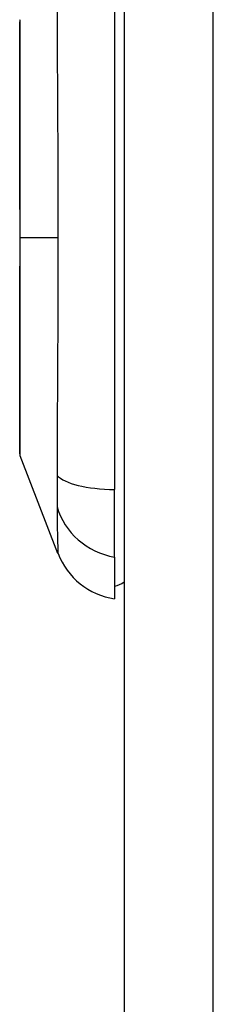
# Model space of a CAD drawing. Header units: inches. Extents: x 4 to 120, y 7 to 65.
# Tile 142 of 149: x 68.094 to 68.411, y 43.069 to 44.68. Entities that reach past the tile are written whole.
import ezdxf

# ---------------------------------------------------------------- set-up
doc = ezdxf.new("R2010")
doc.units = ezdxf.units.IN
doc.header["$MEASUREMENT"] = 0
doc.layers.add('Visible Edges(ANSI)', color=7, linetype='Continuous', lineweight=25)
doc.layers.add('Visible Tangent Edges(ANSI)', color=7, linetype='Continuous', lineweight=25)

msp = doc.modelspace()

# ---------------------------------------------------------------- linework, layer by layer
at = {"layer": 'Visible Edges(ANSI)'}
for p, q in [((68.2648, 48.4274), (68.2648, 18.9164)), ((68.2491, 44.7352), (68.2491, 43.9117)), ((68.1567, 43.8068), (68.0946, 43.9665)), ((68.2491, 43.8009), (68.2491, 43.9117)), ((68.2491, 43.8009), (68.2491, 43.7329))]:
    msp.add_line(p, q, dxfattribs=at)
at = {"layer": 'Visible Edges(ANSI)', "flags": 128}
msp.add_lwpolyline([(68.0942, 44.6785), (68.0942, 44.6781), (68.0942, 44.6768), (68.0942, 44.6747), (68.0942, 44.6717), (68.0942, 44.6679), (68.0942, 44.6633), (68.0942, 44.6578), (68.0942, 44.6515), (68.0941, 44.6445), (68.0941, 44.6366), (68.0941, 44.628), (68.0941, 44.6187), (68.0941, 44.6087), (68.094, 44.598), (68.094, 44.5867), (68.094, 44.5747), (68.094, 44.5621), (68.094, 44.549), (68.0941, 44.5353), (68.0941, 44.521), (68.0941, 44.5063), (68.0941, 44.4911), (68.0941, 44.4755), (68.0942, 44.4595), (68.0942, 44.4433), (68.0942, 44.4268), (68.0942, 44.41), (68.0942, 44.393), (68.0942, 44.3758), (68.0942, 44.3585), (68.0942, 44.3411), (68.0942, 44.3237), (68.0942, 44.3063), (68.0942, 44.2889), (68.0942, 44.2716), (68.0942, 44.2543), (68.0942, 44.2373), (68.0942, 44.2204), (68.0942, 44.2038), (68.0942, 44.1876), (68.0941, 44.1717), (68.0941, 44.1561), (68.0941, 44.1409), (68.0941, 44.1261), (68.0941, 44.1117), (68.094, 44.0979), (68.094, 44.0847), (68.094, 44.0721), (68.094, 44.0602), (68.094, 44.0488), (68.0941, 44.0381), (68.0941, 44.0281), (68.0941, 44.0188), (68.0941, 44.0103), (68.0941, 44.0024), (68.0942, 43.9953), (68.0942, 43.989), (68.0942, 43.9836), (68.0942, 43.9789), (68.0942, 43.9751), (68.0942, 43.9722), (68.0942, 43.97), (68.0942, 43.9687), (68.0942, 43.9683)], dxfattribs=at)
at = {"layer": 'Visible Edges(ANSI)'}
for centre, radius, start, end in [((68.0992, 44.6785), 0.00492, 158.7495, 179.7912), ((68.0992, 43.9683), 0.00492, 180.2088, 201.2505), ((68.2668, 43.8497), 0.1181, 201.2505, 261.3991), ((68.2412, 43.7919), 0.0394, 281.537, 306.8699)]:
    msp.add_arc(centre, radius, start, end, dxfattribs=at)
at = {"layer": 'Visible Tangent Edges(ANSI)'}
for p, q in [((68.4108, 18.9164), (68.4108, 48.4274)), ((68.0942, 44.3234), (68.0946, 44.3234)), ((68.1567, 44.3234), (68.0946, 44.3234))]:
    msp.add_line(p, q, dxfattribs=at)
at = {"layer": 'Visible Tangent Edges(ANSI)', "flags": 128}
for points in [[(68.1553, 44.6938), (68.1553, 44.6785), (68.1554, 44.663), (68.1554, 44.6474), (68.1555, 44.6318), (68.1556, 44.616), (68.1556, 44.6002), (68.1557, 44.5843), (68.1558, 44.5684), (68.1559, 44.5523), (68.156, 44.5362), (68.156, 44.5201), (68.1561, 44.5039), (68.1562, 44.4876), (68.1563, 44.4713), (68.1564, 44.455), (68.1564, 44.4387), (68.1565, 44.4223), (68.1565, 44.4059), (68.1566, 44.3894), (68.1566, 44.3729), (68.1567, 44.3564), (68.1567, 44.3399), (68.1567, 44.3234)], [(68.0942, 44.598), (68.0942, 44.6045), (68.0942, 44.6107), (68.0943, 44.6166), (68.0943, 44.6223), (68.0943, 44.6278), (68.0943, 44.6331), (68.0943, 44.6381), (68.0944, 44.6428), (68.0944, 44.6473), (68.0944, 44.6515), (68.0944, 44.6554), (68.0944, 44.659), (68.0945, 44.6624), (68.0945, 44.6655), (68.0945, 44.6683), (68.0945, 44.6708), (68.0945, 44.673), (68.0945, 44.6749), (68.0945, 44.6766), (68.0946, 44.6779), (68.0946, 44.6789), (68.0946, 44.6797), (68.0946, 44.6801), (68.0946, 44.6803)], [(68.0942, 44.551), (68.0942, 44.5531), (68.0942, 44.5552), (68.0942, 44.5573), (68.0942, 44.5594), (68.0942, 44.5615), (68.0942, 44.5636), (68.0942, 44.5656), (68.0942, 44.5676), (68.0942, 44.5696), (68.0942, 44.5716), (68.0942, 44.5736), (68.0942, 44.5756), (68.0942, 44.5776), (68.0942, 44.5795), (68.0942, 44.5814), (68.0942, 44.5833), (68.0942, 44.5852), (68.0942, 44.5871), (68.0942, 44.589), (68.0942, 44.5908), (68.0942, 44.5926), (68.0942, 44.5945), (68.0942, 44.5963), (68.0942, 44.598)], [(68.0946, 44.3234), (68.0946, 44.3337), (68.0946, 44.3439), (68.0946, 44.3542), (68.0946, 44.3645), (68.0945, 44.3747), (68.0945, 44.3849), (68.0945, 44.395), (68.0945, 44.4051), (68.0945, 44.4151), (68.0945, 44.425), (68.0945, 44.4348), (68.0944, 44.4444), (68.0944, 44.454), (68.0944, 44.4636), (68.0944, 44.473), (68.0944, 44.4822), (68.0943, 44.4914), (68.0943, 44.5004), (68.0943, 44.5093), (68.0943, 44.518), (68.0943, 44.5265), (68.0942, 44.5348), (68.0942, 44.543), (68.0942, 44.551)], [(68.0942, 44.0959), (68.0942, 44.1039), (68.0942, 44.1121), (68.0943, 44.1205), (68.0943, 44.129), (68.0943, 44.1377), (68.0943, 44.1466), (68.0943, 44.1556), (68.0944, 44.1647), (68.0944, 44.174), (68.0944, 44.1834), (68.0944, 44.1928), (68.0944, 44.2024), (68.0945, 44.2121), (68.0945, 44.2219), (68.0945, 44.2318), (68.0945, 44.2418), (68.0945, 44.2519), (68.0945, 44.262), (68.0945, 44.2722), (68.0946, 44.2824), (68.0946, 44.2927), (68.0946, 44.3029), (68.0946, 44.3132), (68.0946, 44.3234)], [(68.1567, 44.3234), (68.1567, 44.3069), (68.1567, 44.2904), (68.1566, 44.2739), (68.1566, 44.2574), (68.1565, 44.2409), (68.1565, 44.2245), (68.1564, 44.2081), (68.1564, 44.1917), (68.1563, 44.1754), (68.1562, 44.1591), (68.1561, 44.1429), (68.156, 44.1267), (68.156, 44.1105), (68.1559, 44.0944), (68.1558, 44.0784), (68.1557, 44.0625), (68.1556, 44.0466), (68.1556, 44.0308), (68.1555, 44.0151), (68.1554, 43.9995), (68.1554, 43.9839), (68.1553, 43.9684), (68.1553, 43.953), (68.1551, 43.9348)], [(68.0942, 44.0488), (68.0942, 44.0506), (68.0942, 44.0524), (68.0942, 44.0542), (68.0942, 44.056), (68.0942, 44.0579), (68.0942, 44.0597), (68.0942, 44.0616), (68.0942, 44.0635), (68.0942, 44.0654), (68.0942, 44.0673), (68.0942, 44.0693), (68.0942, 44.0712), (68.0942, 44.0732), (68.0942, 44.0752), (68.0942, 44.0772), (68.0942, 44.0792), (68.0942, 44.0812), (68.0942, 44.0833), (68.0942, 44.0853), (68.0942, 44.0874), (68.0942, 44.0895), (68.0942, 44.0916), (68.0942, 44.0937), (68.0942, 44.0959)], [(68.0946, 43.9666), (68.0946, 43.9667), (68.0946, 43.9672), (68.0946, 43.9679), (68.0946, 43.9689), (68.0945, 43.9703), (68.0945, 43.9719), (68.0945, 43.9739), (68.0945, 43.9761), (68.0945, 43.9786), (68.0945, 43.9814), (68.0945, 43.9845), (68.0944, 43.9878), (68.0944, 43.9915), (68.0944, 43.9954), (68.0944, 43.9996), (68.0944, 44.0041), (68.0943, 44.0088), (68.0943, 44.0138), (68.0943, 44.019), (68.0943, 44.0245), (68.0943, 44.0302), (68.0942, 44.0362), (68.0942, 44.0424), (68.0942, 44.0488)], [(68.1551, 43.9348), (68.1552, 43.9321), (68.1552, 43.9293), (68.1552, 43.9267), (68.1552, 43.924), (68.1553, 43.9214), (68.1553, 43.9188), (68.1553, 43.9163), (68.1553, 43.9139), (68.1553, 43.9115), (68.1553, 43.9092), (68.1553, 43.9069), (68.1553, 43.9047), (68.1553, 43.9026), (68.1553, 43.9005), (68.1553, 43.8985), (68.1553, 43.8965), (68.1553, 43.8946), (68.1553, 43.8928), (68.1553, 43.8911), (68.1552, 43.8894), (68.1552, 43.8878), (68.1552, 43.8863), (68.1552, 43.8849), (68.1551, 43.8835)], [(68.1551, 43.8835), (68.1553, 43.8753), (68.1553, 43.8697), (68.1554, 43.8644), (68.1554, 43.8592), (68.1555, 43.8543), (68.1556, 43.8496), (68.1556, 43.8451), (68.1557, 43.8408), (68.1558, 43.8368), (68.1559, 43.833), (68.156, 43.8295), (68.156, 43.8262), (68.1561, 43.8231), (68.1562, 43.8203), (68.1563, 43.8178), (68.1564, 43.8155), (68.1564, 43.8135), (68.1565, 43.8117), (68.1565, 43.8102), (68.1566, 43.809), (68.1566, 43.8081), (68.1567, 43.8074), (68.1567, 43.807), (68.1567, 43.8068)]]:
    msp.add_lwpolyline(points, dxfattribs=at)
at = {"layer": 'Visible Tangent Edges(ANSI)'}
for centre, major_axis, ratio, start_param, end_param in [((68.2691, 43.9491), (-0.118, -0.0053), 0.314585, 0.249322, 1.386592), ((68.2691, 43.9112), (-0.117, 0.0158), 0.948273, 0.391156, 1.528426)]:
    msp.add_ellipse(centre, major_axis=major_axis, ratio=ratio, start_param=start_param, end_param=end_param, dxfattribs=at)

doc.saveas('drawing.dxf')
